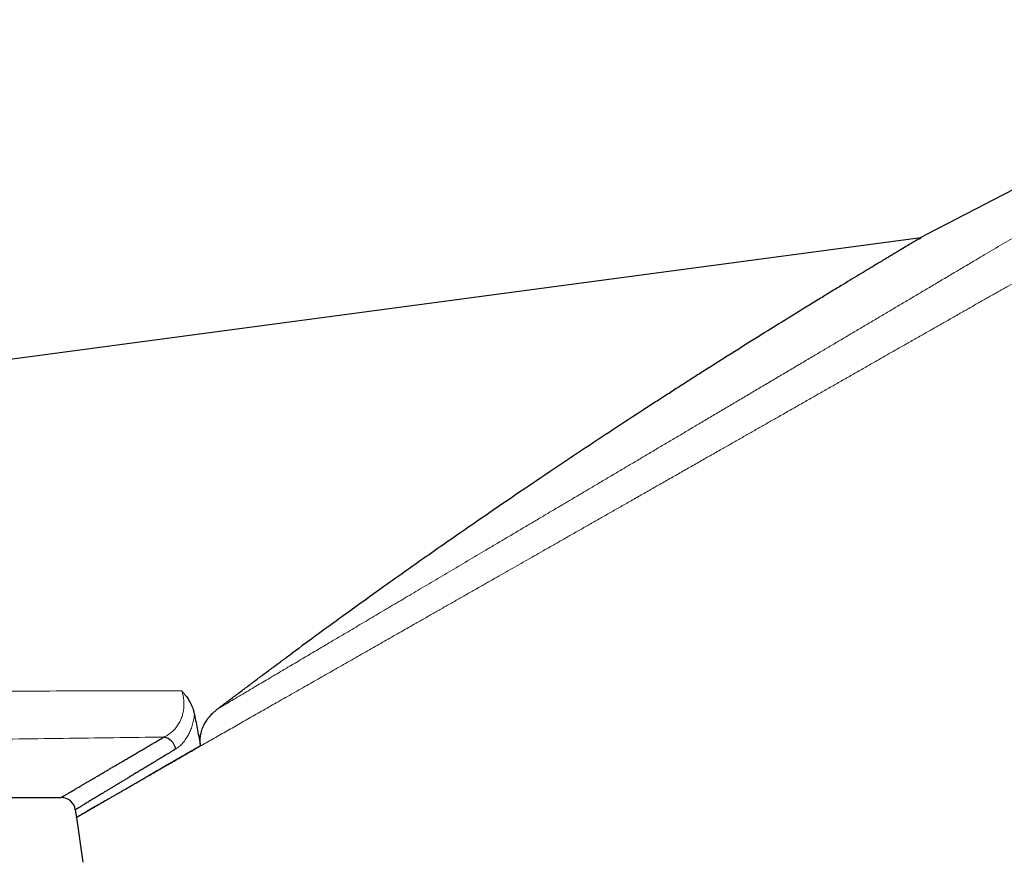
# Model space of a CAD drawing. Header units: millimetres. Extents: x 8 to 549, y 12 to 450.
# Tile 15 of 171: x 99 to 134, y 421 to 450. Entities that reach past the tile are written whole.
import ezdxf

# ---------------------------------------------------------------- set-up
doc = ezdxf.new("R2010")
doc.units = ezdxf.units.MM

msp = doc.modelspace()

# ---------------------------------------------------------------- linework, layer by layer
at = {"color": 7, "linetype": 'Continuous', "lineweight": 30}
for p, q in [((42.159, 430.645), (131.014, 442.483)), ((130.918, 442.427), (130.831, 442.374)), ((130.918, 442.427), (130.831, 442.374)), ((130.918, 442.429), (130.918, 442.427)), ((130.941, 442.439), (130.953, 442.446)), ((130.947, 442.443), (131.012, 442.481)), ((130.997, 442.473), (130.947, 442.443)), ((130.953, 442.446), (131.014, 442.483)), ((130.997, 442.473), (130.988, 442.467)), ((131.014, 442.483), (130.991, 442.469)), ((131.014, 442.483), (131.014, 442.483)), ((105.551, 424.556), (105.551, 424.557)), ((45.212, 422.925), (100.935, 422.901)), ((101.429, 422.471), (101.467, 422.201)), ((101.467, 422.201), (101.687, 420.632))]:
    msp.add_line(p, q, dxfattribs=at)
for centre, radius, start, end in [((104.406, 424.467), 0.56, 13.6918, 77.2979), ((100.934, 422.401), 0.5, 8.014, 89.9035)]:
    msp.add_arc(centre, radius, start, end, dxfattribs=at)
msp.add_ellipse((205.674, 299.781), major_axis=(-150.173, -88.459), ratio=0.92388, start_param=4.563533, end_param=4.665912, dxfattribs=at)
at = {"color": 252, "linetype": 'Continuous', "lineweight": 0}
for points, knots in [([(106.409, 425.998), (106.49, 426.046), (106.653, 426.142), (106.903, 426.29), (107.158, 426.441), (107.419, 426.596), (107.675, 426.747), (107.926, 426.896), (108.172, 427.042), (108.422, 427.189), (108.675, 427.339), (108.927, 427.488), (109.176, 427.636), (109.423, 427.783), (109.674, 427.931), (109.927, 428.081), (110.184, 428.233), (110.444, 428.387), (110.706, 428.542), (110.975, 428.701), (111.249, 428.863), (111.529, 429.029), (111.811, 429.197), (112.097, 429.366), (112.386, 429.537), (112.677, 429.709), (112.971, 429.883), (113.27, 430.06), (113.575, 430.241), (113.884, 430.424), (114.196, 430.609), (114.511, 430.795), (114.828, 430.983), (115.148, 431.172), (115.47, 431.363), (115.8, 431.559), (116.14, 431.76), (116.488, 431.966), (116.839, 432.174), (117.191, 432.382), (117.542, 432.59), (117.892, 432.797), (118.241, 433.004), (118.591, 433.211), (118.943, 433.419), (119.296, 433.629), (119.651, 433.839), (120.008, 434.05), (120.367, 434.262), (120.729, 434.477), (121.094, 434.693), (121.46, 434.91), (121.826, 435.127), (122.194, 435.345), (122.563, 435.563), (122.933, 435.782), (123.311, 436.006), (123.697, 436.234), (124.091, 436.468), (124.485, 436.701), (124.88, 436.935), (125.279, 437.171), (125.682, 437.41), (126.089, 437.651), (126.496, 437.892), (126.902, 438.132), (127.289, 438.361), (127.657, 438.579), (128.005, 438.785), (128.361, 438.997), (128.726, 439.212), (129.099, 439.433), (129.47, 439.653), (129.841, 439.873), (130.211, 440.092), (130.58, 440.31), (130.948, 440.528), (131.322, 440.749), (131.702, 440.974), (132.087, 441.203), (132.471, 441.43), (132.853, 441.656), (133.215, 441.87), (133.557, 442.073), (133.881, 442.265), (134.203, 442.456), (134.523, 442.645), (134.84, 442.833), (135.16, 443.022), (135.48, 443.212), (135.802, 443.403), (136.123, 443.593), (136.443, 443.782), (136.762, 443.971), (137.077, 444.158), (137.39, 444.343), (137.7, 444.527), (138.007, 444.709), (138.311, 444.888), (138.618, 445.07), (138.927, 445.253), (139.238, 445.437), (139.545, 445.619), (139.848, 445.798), (140.133, 445.967), (140.4, 446.126), (140.651, 446.274), (140.899, 446.421), (141.143, 446.565), (141.382, 446.707), (141.621, 446.849), (141.86, 446.99), (142.096, 447.13), (142.326, 447.266), (142.549, 447.398), (142.764, 447.525), (142.975, 447.65), (143.182, 447.773), (143.385, 447.893), (143.583, 448.01), (143.776, 448.125), (143.969, 448.239), (144.161, 448.352), (144.351, 448.465), (144.535, 448.574), (144.714, 448.68), (144.886, 448.782), (145.051, 448.88), (145.21, 448.974), (145.363, 449.065), (145.511, 449.152), (145.652, 449.236), (145.788, 449.316), (145.917, 449.393), (146.037, 449.464), (146.148, 449.53), (146.251, 449.59), (146.348, 449.648), (146.44, 449.702), (146.524, 449.752), (146.601, 449.798), (146.672, 449.84), (146.738, 449.879), (146.798, 449.915), (146.854, 449.948), (146.905, 449.977), (146.95, 450.004), (146.991, 450.029), (147.027, 450.05), (147.058, 450.068), (147.083, 450.083), (147.102, 450.094), (147.116, 450.102), (147.124, 450.107), (147.124, 450.107), (147.124, 450.108)], [0, 0, 0, 0, 0.007016, 0.014033, 0.021051, 0.028069, 0.035085, 0.04137, 0.047656, 0.053942, 0.060229, 0.066514, 0.072407, 0.078301, 0.084195, 0.090088, 0.096001, 0.101915, 0.107829, 0.113742, 0.119861, 0.12598, 0.132099, 0.138218, 0.144358, 0.150498, 0.156639, 0.162779, 0.169103, 0.175429, 0.181754, 0.188079, 0.194426, 0.200773, 0.207121, 0.213468, 0.220227, 0.226988, 0.233749, 0.240509, 0.247269, 0.253867, 0.260465, 0.267064, 0.273662, 0.280284, 0.286906, 0.293529, 0.30015, 0.306884, 0.313618, 0.320352, 0.327085, 0.333844, 0.340603, 0.347362, 0.35412, 0.361317, 0.368515, 0.375714, 0.382912, 0.390109, 0.397552, 0.404996, 0.41244, 0.419885, 0.427327, 0.433742, 0.440157, 0.446572, 0.453485, 0.460398, 0.467312, 0.474225, 0.481165, 0.488106, 0.495047, 0.501987, 0.509377, 0.516769, 0.524161, 0.531552, 0.538942, 0.545332, 0.551723, 0.558115, 0.564507, 0.570898, 0.577288, 0.583919, 0.590551, 0.597182, 0.603915, 0.61065, 0.617384, 0.624118, 0.63088, 0.637643, 0.644405, 0.651167, 0.658367, 0.665568, 0.67277, 0.679971, 0.687171, 0.693416, 0.699664, 0.705911, 0.712159, 0.718407, 0.724652, 0.731155, 0.737658, 0.744161, 0.75043, 0.756699, 0.762969, 0.769238, 0.775534, 0.78183, 0.788127, 0.794423, 0.801126, 0.807831, 0.814536, 0.82124, 0.827943, 0.834566, 0.84119, 0.847813, 0.854436, 0.861094, 0.867752, 0.874411, 0.881069, 0.887223, 0.893379, 0.899535, 0.90569, 0.911844, 0.917636, 0.923429, 0.929221, 0.935013, 0.94083, 0.946648, 0.952465, 0.958282, 0.964368, 0.970456, 0.976543, 0.98263, 0.988745, 0.994862, 1, 1, 1, 1]), ([(148.774, 449.167), (148.774, 449.167), (148.774, 449.167), (148.769, 449.164), (148.761, 449.159), (148.747, 449.151), (148.729, 449.141), (148.705, 449.127), (148.674, 449.11), (148.638, 449.09), (148.597, 449.066), (148.55, 449.039), (148.498, 449.01), (148.44, 448.977), (148.376, 448.94), (148.306, 448.9), (148.228, 448.856), (148.145, 448.808), (148.055, 448.758), (147.96, 448.703), (147.859, 448.646), (147.752, 448.585), (147.639, 448.521), (147.519, 448.452), (147.392, 448.38), (147.26, 448.305), (147.121, 448.226), (146.977, 448.144), (146.827, 448.058), (146.671, 447.969), (146.515, 447.881), (146.361, 447.793), (146.209, 447.707), (146.053, 447.618), (145.893, 447.526), (145.728, 447.432), (145.548, 447.33), (145.354, 447.219), (145.142, 447.099), (144.925, 446.976), (144.703, 446.849), (144.475, 446.719), (144.241, 446.586), (144.001, 446.449), (143.756, 446.31), (143.505, 446.167), (143.249, 446.021), (142.988, 445.872), (142.721, 445.721), (142.449, 445.566), (142.172, 445.408), (141.891, 445.248), (141.616, 445.091), (141.347, 444.939), (141.087, 444.79), (140.823, 444.64), (140.555, 444.488), (140.285, 444.333), (140.007, 444.175), (139.722, 444.013), (139.431, 443.847), (139.136, 443.679), (138.838, 443.509), (138.536, 443.338), (138.254, 443.177), (137.992, 443.028), (137.75, 442.89), (137.507, 442.752), (137.229, 442.594), (136.915, 442.415), (136.564, 442.215), (136.21, 442.013), (135.852, 441.81), (135.492, 441.604), (135.128, 441.397), (134.762, 441.189), (134.407, 440.987), (134.064, 440.791), (133.733, 440.603), (133.401, 440.414), (133.066, 440.223), (132.73, 440.032), (132.388, 439.837), (132.04, 439.639), (131.687, 439.438), (131.332, 439.236), (130.976, 439.033), (130.618, 438.829), (130.285, 438.64), (129.978, 438.465), (129.698, 438.305), (129.416, 438.145), (129.101, 437.966), (128.753, 437.767), (128.37, 437.549), (127.987, 437.331), (127.603, 437.112), (127.217, 436.893), (126.831, 436.673), (126.444, 436.452), (126.072, 436.24), (125.714, 436.037), (125.37, 435.841), (125.026, 435.645), (124.683, 435.449), (124.339, 435.253), (123.975, 435.046), (123.591, 434.828), (123.188, 434.598), (122.786, 434.369), (122.383, 434.14), (121.981, 433.911), (121.579, 433.682), (121.178, 433.453), (120.791, 433.233), (120.42, 433.022), (120.064, 432.819), (119.709, 432.617), (119.355, 432.415), (119.001, 432.214), (118.648, 432.013), (118.297, 431.813), (117.96, 431.621), (117.638, 431.437), (117.33, 431.262), (117.023, 431.087), (116.718, 430.913), (116.413, 430.74), (116.093, 430.558), (115.758, 430.367), (115.408, 430.167), (115.06, 429.969), (114.714, 429.772), (114.37, 429.576), (114.028, 429.382), (113.689, 429.188), (113.376, 429.01), (113.088, 428.847), (112.826, 428.697), (112.566, 428.549), (112.307, 428.402), (112.051, 428.255), (111.785, 428.104), (111.511, 427.948), (111.229, 427.787), (110.949, 427.628), (110.672, 427.47), (110.398, 427.314), (110.126, 427.159), (109.857, 427.006), (109.588, 426.853), (109.319, 426.7), (109.051, 426.547), (108.786, 426.396), (108.524, 426.247), (108.266, 426.1), (108.01, 425.954), (107.759, 425.811), (107.512, 425.671), (107.269, 425.532), (107.031, 425.396), (106.796, 425.263), (106.566, 425.132), (106.34, 425.003), (106.118, 424.877), (105.901, 424.753), (105.687, 424.631), (105.476, 424.511), (105.269, 424.393), (105.067, 424.278), (104.936, 424.203), (104.87, 424.166)], [0, 0, 0, 0, 0.004024, 0.008968, 0.013922, 0.018876, 0.02383, 0.02942, 0.03501, 0.0406, 0.046189, 0.051803, 0.057417, 0.063031, 0.068644, 0.074518, 0.080393, 0.086267, 0.092141, 0.098042, 0.103944, 0.109846, 0.115748, 0.121785, 0.127823, 0.133861, 0.139898, 0.145964, 0.15203, 0.158097, 0.164162, 0.169538, 0.174914, 0.18029, 0.185676, 0.191063, 0.196449, 0.202839, 0.20923, 0.21562, 0.22201, 0.228431, 0.234853, 0.241275, 0.247696, 0.254166, 0.260636, 0.267107, 0.273576, 0.280077, 0.286578, 0.293079, 0.299579, 0.30534, 0.311101, 0.316861, 0.322633, 0.328406, 0.334178, 0.340185, 0.346193, 0.3522, 0.35822, 0.36424, 0.37026, 0.374961, 0.379662, 0.384365, 0.389069, 0.395701, 0.402335, 0.408968, 0.415601, 0.422262, 0.428924, 0.435586, 0.442247, 0.448152, 0.454057, 0.459962, 0.465878, 0.471794, 0.477709, 0.483844, 0.489979, 0.496113, 0.50226, 0.508407, 0.514553, 0.519336, 0.524119, 0.528905, 0.53369, 0.540151, 0.546612, 0.553073, 0.559533, 0.566018, 0.572503, 0.578988, 0.585472, 0.591223, 0.596973, 0.602724, 0.608484, 0.614244, 0.620003, 0.626764, 0.633526, 0.640288, 0.647049, 0.653838, 0.660627, 0.667416, 0.674205, 0.68028, 0.686355, 0.692431, 0.698505, 0.704601, 0.710696, 0.716792, 0.722887, 0.728294, 0.7337, 0.739107, 0.744521, 0.749936, 0.755351, 0.761683, 0.768017, 0.77435, 0.780683, 0.78704, 0.793398, 0.799755, 0.806112, 0.811133, 0.816155, 0.821176, 0.826204, 0.831233, 0.836261, 0.84193, 0.8476, 0.853269, 0.858938, 0.864626, 0.870314, 0.876003, 0.881691, 0.887581, 0.893472, 0.899363, 0.905254, 0.911166, 0.91708, 0.922993, 0.928905, 0.934795, 0.940685, 0.94658, 0.952476, 0.958366, 0.964255, 0.970151, 0.976047, 0.982032, 0.988017, 0.994008, 1, 1, 1, 1]), ([(44.963, 426.722), (45.592, 426.723), (46.851, 426.726), (48.74, 426.727), (50.629, 426.728), (52.519, 426.726), (54.41, 426.724), (56.301, 426.721), (58.192, 426.716), (60.084, 426.711), (61.976, 426.706), (63.87, 426.699), (65.764, 426.693), (67.972, 426.686), (70.495, 426.677), (73.333, 426.667), (76.171, 426.658), (79.009, 426.65), (81.848, 426.642), (84.687, 426.636), (87.526, 426.631), (90.651, 426.626), (94.062, 426.624), (97.76, 426.623), (101.458, 426.625), (103.923, 426.628), (105.156, 426.63)], [0, 0, 0, 0, 0.031449, 0.062898, 0.094348, 0.125797, 0.15725, 0.188703, 0.220147, 0.251591, 0.283062, 0.314532, 0.346003, 0.377473, 0.424603, 0.471733, 0.518862, 0.565992, 0.613125, 0.660258, 0.707392, 0.754525, 0.815893, 0.877262, 0.938631, 1, 1, 1, 1]), ([(104.529, 425.014), (104.551, 425.024), (104.594, 425.044), (104.658, 425.08), (104.72, 425.122), (104.78, 425.168), (104.839, 425.22), (104.895, 425.276), (104.947, 425.336), (104.997, 425.402), (105.043, 425.472), (105.085, 425.547), (105.121, 425.623), (105.15, 425.698), (105.174, 425.771), (105.194, 425.848), (105.21, 425.927), (105.222, 426.009), (105.229, 426.095), (105.23, 426.184), (105.226, 426.274), (105.217, 426.356), (105.205, 426.43), (105.192, 426.497), (105.175, 426.564), (105.162, 426.608), (105.156, 426.63)], [0, 0, 0, 0, 0.048638, 0.097415, 0.146242, 0.195045, 0.243767, 0.292368, 0.339065, 0.385925, 0.432804, 0.479595, 0.526233, 0.564552, 0.603029, 0.641536, 0.679967, 0.718246, 0.758283, 0.79847, 0.838655, 0.87869, 0.908309, 0.938861, 0.969444, 1, 1, 1, 1]), ([(105.598, 425.8), (105.593, 425.766), (105.584, 425.699), (105.566, 425.602), (105.544, 425.507), (105.518, 425.415), (105.489, 425.328), (105.458, 425.245), (105.423, 425.165), (105.385, 425.089), (105.345, 425.016), (105.299, 424.944), (105.249, 424.874), (105.194, 424.807), (105.137, 424.746), (105.076, 424.69), (105.014, 424.641), (104.971, 424.614), (104.95, 424.6)], [0, 0, 0, 0, 0.057228, 0.114458, 0.172624, 0.230791, 0.288134, 0.345527, 0.402877, 0.461859, 0.520887, 0.579875, 0.64888, 0.717945, 0.786958, 0.857952, 0.929001, 1, 1, 1, 1]), ([(104.529, 425.014), (103.354, 424.998), (101.004, 424.967), (97.479, 424.921), (93.953, 424.875), (90.342, 424.827), (86.645, 424.777), (82.863, 424.726), (79.395, 424.678), (76.243, 424.634), (73.407, 424.594), (70.57, 424.553), (67.839, 424.513), (65.213, 424.474), (62.693, 424.435), (60.382, 424.399), (58.282, 424.365), (56.393, 424.334), (54.503, 424.302), (52.614, 424.269), (50.725, 424.236), (48.836, 424.202), (46.947, 424.167), (45.689, 424.143), (45.059, 424.131)], [0, 0, 0, 0, 0.059241, 0.118481, 0.177722, 0.236963, 0.300542, 0.364121, 0.427699, 0.475385, 0.52307, 0.570755, 0.618441, 0.660832, 0.703224, 0.745615, 0.77741, 0.809204, 0.840997, 0.87279, 0.904593, 0.936395, 0.968198, 1, 1, 1, 1])]:
    msp.add_open_spline(points, degree=3, knots=knots, dxfattribs=at)
at = {"color": 7, "linetype": 'Continuous', "lineweight": 30}
for points, knots in [([(130.831, 442.374), (130.793, 442.351), (130.717, 442.305), (130.545, 442.201), (130.367, 442.095), (130.202, 441.996), (130.065, 441.915), (129.917, 441.826), (129.758, 441.73), (129.587, 441.628), (129.294, 441.452), (128.847, 441.182), (128.373, 440.894), (128.029, 440.685), (127.843, 440.572), (127.652, 440.455), (127.455, 440.335), (127.252, 440.211), (126.823, 439.947), (126.136, 439.523), (125.153, 438.912), (124.34, 438.401), (123.73, 438.015), (123.347, 437.772), (122.956, 437.522), (122.556, 437.266), (122.147, 437.003), (121.73, 436.734), (121.095, 436.322), (120.232, 435.758), (119.13, 435.03), (117.994, 434.272), (116.826, 433.482), (115.651, 432.678), (114.607, 431.955), (113.703, 431.323), (112.919, 430.77), (112.179, 430.244), (111.456, 429.726), (110.724, 429.198), (109.9, 428.599), (109.32, 428.172), (109.015, 427.947)], [0, 0, 0, 0, 0.0193596, 0.0391964, 0.0596508, 0.0701519, 0.0808543, 0.0917719, 0.102918, 0.1143049, 0.1259441, 0.1589941, 0.1935701, 0.2029075, 0.2123679, 0.2219549, 0.2316716, 0.2415213, 0.2515068, 0.2935966, 0.3376404, 0.3837941, 0.3998364, 0.4161381, 0.4327036, 0.4495371, 0.4666428, 0.4840246, 0.501686, 0.545687, 0.5907379, 0.6368833, 0.6841646, 0.7326202, 0.7793272, 0.810363, 0.8419582, 0.8741199, 0.8999568, 0.929448, 0.962795, 1, 1, 1, 1]), ([(130.831, 442.374), (130.793, 442.351), (130.717, 442.305), (130.545, 442.201), (130.367, 442.095), (130.202, 441.996), (130.065, 441.915), (129.917, 441.826), (129.758, 441.73), (129.587, 441.628), (129.294, 441.452), (128.847, 441.182), (128.373, 440.894), (128.029, 440.685), (127.843, 440.572), (127.652, 440.455), (127.455, 440.335), (127.252, 440.211), (126.823, 439.947), (126.136, 439.523), (125.153, 438.912), (124.34, 438.401), (123.73, 438.015), (123.347, 437.772), (122.956, 437.522), (122.556, 437.266), (122.147, 437.003), (121.73, 436.734), (121.095, 436.322), (120.232, 435.758), (119.13, 435.03), (117.994, 434.272), (116.826, 433.482), (115.651, 432.678), (114.607, 431.955), (113.703, 431.323), (112.919, 430.77), (112.179, 430.244), (111.456, 429.726), (110.724, 429.198), (109.9, 428.599), (109.32, 428.172), (109.015, 427.947)], [0, 0, 0, 0, 0.0193596, 0.0391964, 0.0596508, 0.0701519, 0.0808543, 0.0917719, 0.102918, 0.1143049, 0.1259441, 0.1589941, 0.1935701, 0.2029075, 0.2123679, 0.2219549, 0.2316716, 0.2415213, 0.2515068, 0.2935966, 0.3376404, 0.3837941, 0.3998364, 0.4161381, 0.4327036, 0.4495371, 0.4666428, 0.4840246, 0.501686, 0.545687, 0.5907379, 0.6368833, 0.6841646, 0.7326202, 0.7793272, 0.810363, 0.8419582, 0.8741199, 0.8999568, 0.929448, 0.962795, 1, 1, 1, 1]), ([(130.991, 442.469), (130.989, 442.468), (130.982, 442.464), (130.967, 442.456), (130.952, 442.446), (130.944, 442.442)], [0, 0, 0, 0, 0.175558, 0.587627, 1, 1, 1, 1]), ([(106.409, 425.998), (106.517, 426.08), (106.734, 426.244), (107.058, 426.489), (107.384, 426.733), (107.709, 426.977), (108.035, 427.221), (108.362, 427.464), (108.688, 427.706), (108.906, 427.867), (109.015, 427.948)], [0, 0, 0, 0, 0.1249594, 0.2499188, 0.374894, 0.4998692, 0.6248934, 0.7499175, 0.8749588, 1, 1, 1, 1]), ([(106.409, 425.998), (106.517, 426.08), (106.734, 426.244), (107.058, 426.489), (107.384, 426.733), (107.709, 426.977), (108.035, 427.221), (108.362, 427.464), (108.688, 427.706), (108.906, 427.867), (109.016, 427.948)], [0, 0, 0, 0, 0.1249594, 0.2499188, 0.374894, 0.4998692, 0.6248934, 0.7499175, 0.8749588, 1, 1, 1, 1]), ([(105.156, 426.63), (105.157, 426.628), (105.186, 426.595), (105.241, 426.531), (105.307, 426.444), (105.362, 426.365), (105.405, 426.294), (105.451, 426.214), (105.495, 426.122), (105.533, 426.03), (105.561, 425.947), (105.582, 425.874), (105.593, 425.824), (105.598, 425.8)], [0, 0, 0, 0, 0.008778, 0.137616, 0.266438, 0.353475, 0.440548, 0.527573, 0.644455, 0.761328, 0.840871, 0.920463, 1, 1, 1, 1]), ([(105.598, 425.8), (105.616, 425.708), (105.652, 425.526), (105.723, 425.16), (105.776, 424.886), (105.812, 424.703)], [0, 0, 0, 0, 0.249996, 0.499996, 1, 1, 1, 1]), ([(105.812, 424.703), (105.807, 424.733), (105.797, 424.794), (105.792, 424.887), (105.796, 424.981), (105.807, 425.074), (105.826, 425.166), (105.852, 425.255), (105.885, 425.343), (105.92, 425.419), (105.954, 425.485), (105.987, 425.54), (106.021, 425.594), (106.059, 425.646), (106.098, 425.698), (106.141, 425.748), (106.185, 425.797), (106.243, 425.856), (106.317, 425.925), (106.378, 425.974), (106.409, 425.998)], [0, 0, 0, 0, 0.061116, 0.12274, 0.185891, 0.24953, 0.310779, 0.372399, 0.435088, 0.498106, 0.540484, 0.582864, 0.625567, 0.668271, 0.711895, 0.755519, 0.799416, 0.843313, 0.921491, 1, 1, 1, 1]), ([(105.812, 424.703), (105.808, 424.728), (105.799, 424.777), (105.794, 424.851), (105.793, 424.926), (105.798, 425.001), (105.809, 425.082), (105.827, 425.167), (105.853, 425.256), (105.885, 425.344), (105.926, 425.432), (105.974, 425.52), (106.03, 425.607), (106.092, 425.69), (106.159, 425.77), (106.234, 425.848), (106.317, 425.925), (106.378, 425.974), (106.409, 425.998)], [0, 0, 0, 0, 0.049769, 0.099723, 0.14976, 0.199752, 0.249551, 0.311589, 0.373806, 0.436052, 0.498131, 0.566983, 0.636054, 0.705241, 0.77439, 0.843306, 0.921651, 1, 1, 1, 1]), ([(100.935, 422.901), (100.935, 422.901), (100.934, 422.901), (100.939, 422.904), (100.949, 422.91), (100.963, 422.918), (100.98, 422.928), (101.002, 422.941), (101.028, 422.956), (101.058, 422.974), (101.092, 422.994), (101.131, 423.017), (101.175, 423.043), (101.223, 423.071), (101.276, 423.102), (101.333, 423.136), (101.39, 423.169), (101.446, 423.202), (101.499, 423.233), (101.555, 423.266), (101.621, 423.305), (101.699, 423.351), (101.789, 423.404), (101.884, 423.46), (101.984, 423.519), (102.09, 423.581), (102.2, 423.645), (102.315, 423.713), (102.43, 423.781), (102.545, 423.848), (102.658, 423.915), (102.776, 423.984), (102.897, 424.055), (103.022, 424.128), (103.151, 424.205), (103.286, 424.284), (103.426, 424.366), (103.57, 424.451), (103.718, 424.538), (103.87, 424.626), (104.013, 424.711), (104.148, 424.79), (104.273, 424.863), (104.4, 424.938), (104.486, 424.988), (104.529, 425.014)], [0, 0, 0, 0, 0.012032, 0.038456, 0.064877, 0.088301, 0.111725, 0.135149, 0.158615, 0.182083, 0.205549, 0.229877, 0.254206, 0.278534, 0.30291, 0.327287, 0.351663, 0.370626, 0.389589, 0.408563, 0.427536, 0.453829, 0.480126, 0.506423, 0.532717, 0.559115, 0.585517, 0.611918, 0.638317, 0.661723, 0.68513, 0.708536, 0.731982, 0.755429, 0.778876, 0.80313, 0.827386, 0.85164, 0.875938, 0.900237, 0.924535, 0.943397, 0.962259, 0.981129, 1, 1, 1, 1]), ([(104.95, 424.6), (104.891, 424.564), (104.773, 424.493), (104.602, 424.389), (104.434, 424.288), (104.27, 424.188), (104.11, 424.092), (103.954, 423.997), (103.803, 423.906), (103.661, 423.82), (103.528, 423.74), (103.405, 423.665), (103.285, 423.592), (103.168, 423.522), (103.055, 423.453), (102.944, 423.386), (102.836, 423.321), (102.73, 423.257), (102.628, 423.195), (102.531, 423.136), (102.437, 423.08), (102.354, 423.029), (102.28, 422.985), (102.216, 422.946), (102.154, 422.909), (102.087, 422.868), (102.015, 422.825), (101.941, 422.78), (101.872, 422.738), (101.808, 422.7), (101.748, 422.664), (101.694, 422.631), (101.644, 422.601), (101.602, 422.575), (101.565, 422.553), (101.534, 422.534), (101.507, 422.518), (101.484, 422.504), (101.465, 422.492), (101.449, 422.483), (101.438, 422.476), (101.431, 422.472), (101.429, 422.47), (101.429, 422.471), (101.429, 422.471)], [0, 0, 0, 0, 0.026326, 0.052655, 0.078984, 0.10531, 0.131732, 0.158157, 0.184582, 0.211003, 0.234435, 0.257868, 0.2813, 0.304772, 0.328244, 0.351716, 0.37596, 0.400206, 0.42445, 0.448739, 0.47303, 0.497319, 0.516149, 0.534978, 0.553817, 0.572656, 0.598965, 0.625278, 0.65159, 0.677899, 0.704314, 0.730733, 0.757152, 0.783567, 0.806987, 0.830409, 0.853829, 0.877292, 0.900756, 0.924219, 0.948528, 0.972838, 0.997147, 1, 1, 1, 1]), ([(103.897, 423.606), (103.958, 423.641), (104.081, 423.712), (104.272, 423.822), (104.47, 423.937), (104.673, 424.055), (104.883, 424.175), (105.099, 424.3), (105.321, 424.426), (105.474, 424.513), (105.551, 424.557)], [0, 0, 0, 0, 0.1245753, 0.2491925, 0.3741149, 0.4990375, 0.6241194, 0.7492015, 0.8745815, 1, 1, 1, 1]), ([(105.551, 424.556), (105.492, 424.523), (105.375, 424.456), (105.203, 424.357), (105.035, 424.26), (104.925, 424.197), (104.87, 424.166)], [0, 0, 0, 0, 0.249883, 0.499813, 0.749883, 1, 1, 1, 1]), ([(105.812, 424.703), (105.768, 424.679), (105.68, 424.63), (105.594, 424.581), (105.551, 424.557)], [0, 0, 0, 0, 0.499977, 1, 1, 1, 1]), ([(105.812, 424.703), (105.768, 424.679), (105.68, 424.63), (105.594, 424.581), (105.551, 424.557)], [0, 0, 0, 0, 0.499977, 1, 1, 1, 1]), ([(104.87, 424.166), (104.827, 424.141), (104.74, 424.091), (104.613, 424.018), (104.488, 423.946), (104.365, 423.875), (104.245, 423.806), (104.126, 423.738), (104.01, 423.671), (103.935, 423.627), (103.897, 423.606)], [0, 0, 0, 0, 0.124846, 0.249692, 0.374599, 0.499506, 0.624598, 0.749691, 0.874845, 1, 1, 1, 1]), ([(102.575, 422.842), (102.604, 422.859), (102.663, 422.893), (102.754, 422.946), (102.848, 423), (102.948, 423.058), (103.053, 423.118), (103.163, 423.182), (103.276, 423.248), (103.394, 423.315), (103.514, 423.385), (103.638, 423.456), (103.766, 423.53), (103.853, 423.58), (103.897, 423.606)], [0, 0, 0, 0, 0.080249, 0.160497, 0.240799, 0.3211, 0.405842, 0.490588, 0.575331, 0.66021, 0.745093, 0.829972, 0.914978, 1, 1, 1, 1]), ([(102.575, 422.842), (102.54, 422.822), (102.469, 422.781), (102.369, 422.723), (102.274, 422.668), (102.185, 422.616), (102.1, 422.567), (102.021, 422.521), (101.946, 422.479), (101.877, 422.439), (101.814, 422.402), (101.774, 422.379), (101.737, 422.357), (101.701, 422.336), (101.654, 422.309), (101.612, 422.285), (101.575, 422.263), (101.543, 422.245), (101.516, 422.229), (101.494, 422.216), (101.478, 422.207), (101.469, 422.202), (101.468, 422.201), (101.467, 422.201)], [0, 0, 0, 0, 0.0491485, 0.0983066, 0.1474677, 0.1966257, 0.2457741, 0.2949235, 0.3440825, 0.3932447, 0.4424037, 0.4915529, 0.4931611, 0.5419896, 0.5908276, 0.6396688, 0.6885068, 0.7373352, 0.7898602, 0.8423971, 0.8949381, 0.9474751, 1, 1, 1, 1]), ([(101.467, 422.201), (101.467, 422.201), (101.468, 422.201), (101.472, 422.204), (101.479, 422.208), (101.49, 422.214), (101.507, 422.224), (101.533, 422.239), (101.565, 422.258), (101.603, 422.281), (101.648, 422.307), (101.7, 422.337), (101.757, 422.37), (101.821, 422.407), (101.89, 422.447), (101.967, 422.491), (102.051, 422.54), (102.141, 422.592), (102.239, 422.648), (102.343, 422.708), (102.455, 422.773), (102.535, 422.819), (102.575, 422.842)], [0, 0, 0, 0, 0.0344312, 0.0688624, 0.1033117, 0.1377611, 0.1908825, 0.2440081, 0.2971295, 0.3504002, 0.4036751, 0.4569458, 0.5101211, 0.5632964, 0.6165372, 0.669778, 0.7243121, 0.7788462, 0.8334503, 0.8880543, 0.9440178, 1, 1, 1, 1])]:
    msp.add_open_spline(points, degree=3, knots=knots, dxfattribs=at)

doc.saveas('drawing.dxf')
